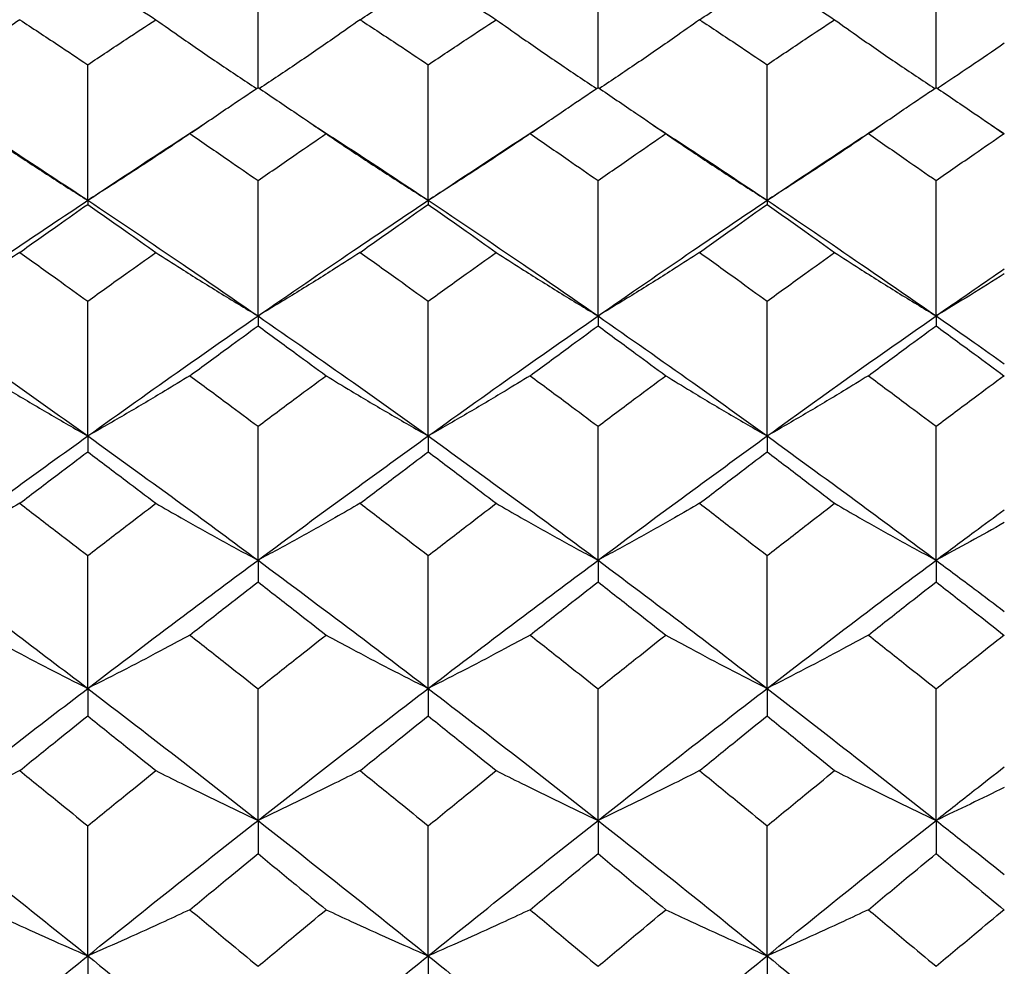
# Model space of a CAD drawing. Header units: inches. Extents: x 1.7 to 20.7, y 4 to 15.1.
# Tile 50 of 54: x 13.999 to 14.402, y 12.587 to 12.974. Entities that reach past the tile are written whole.
import ezdxf

# ---------------------------------------------------------------- set-up
doc = ezdxf.new("R2010")
doc.units = ezdxf.units.IN
doc.header["$MEASUREMENT"] = 0

msp = doc.modelspace()

# ---------------------------------------------------------------- linework, layer by layer
at = {"color": 7, "linetype": 'Continuous', "lineweight": 25}
for p, q in [((14.09701, 12.94633), (14.09701, 13.00108)), ((14.23614, 12.94633), (14.23614, 13.00108)), ((14.37447, 12.94633), (14.37447, 13.00108)), ((14.02734, 12.90016), (14.02734, 12.95566)), ((14.16665, 12.90016), (14.16665, 12.95566)), ((14.30534, 12.90016), (14.30534, 12.95566)), ((14.39687, 12.9311), (14.4024, 12.92751)), ((14.09701, 12.85285), (14.09701, 12.90823)), ((14.23614, 12.85285), (14.23614, 12.90823)), ((14.37447, 12.85285), (14.37447, 12.90823)), ((14.02734, 12.90016), (14.02734, 12.89851)), ((14.16665, 12.90016), (14.16665, 12.89851)), ((14.30534, 12.90016), (14.30534, 12.89851)), ((14.02734, 12.80373), (14.02734, 12.85888)), ((14.16665, 12.80373), (14.16665, 12.85888)), ((14.30534, 12.80373), (14.30534, 12.85888)), ((14.09701, 12.85285), (14.09701, 12.84879)), ((14.23614, 12.85285), (14.23614, 12.84879)), ((14.37447, 12.85285), (14.37447, 12.84879)), ((14.09701, 12.75288), (14.09701, 12.8077)), ((14.23614, 12.75288), (14.23614, 12.8077)), ((14.37447, 12.75288), (14.37447, 12.8077)), ((14.02734, 12.80373), (14.02734, 12.79725)), ((14.16665, 12.80373), (14.16665, 12.79725)), ((14.30534, 12.80373), (14.30534, 12.79725)), ((14.02734, 12.70041), (14.02734, 12.75479)), ((14.09701, 12.75288), (14.09701, 12.74401)), ((14.16665, 12.70041), (14.16665, 12.75479)), ((14.23614, 12.75288), (14.23614, 12.74401)), ((14.30534, 12.70041), (14.30534, 12.75479)), ((14.37447, 12.75288), (14.37447, 12.74401)), ((14.02734, 12.70041), (14.02734, 12.68916)), ((14.09701, 12.64642), (14.09701, 12.70025)), ((14.16665, 12.70041), (14.16665, 12.68916)), ((14.23614, 12.64642), (14.23614, 12.70025)), ((14.30534, 12.70041), (14.30534, 12.68916)), ((14.37447, 12.64642), (14.37447, 12.70025)), ((14.02734, 12.591), (14.02734, 12.64419)), ((14.09701, 12.64642), (14.09701, 12.6328)), ((14.16665, 12.591), (14.16665, 12.64419)), ((14.23614, 12.64642), (14.23614, 12.6328)), ((14.30534, 12.591), (14.30534, 12.64419)), ((14.37447, 12.64642), (14.37447, 12.6328)), ((14.02734, 12.591), (14.02734, 12.57504)), ((14.16665, 12.591), (14.16665, 12.57504)), ((14.30534, 12.591), (14.30534, 12.57504))]:
    msp.add_line(p, q, dxfattribs=at)
for points, knots in [([(14.02734, 12.99216), (14.03254, 12.98881), (14.04182, 12.98282), (14.05111, 12.97675), (14.0552, 12.97407)], [0, 0, 0, 0, 0.559941, 1, 1, 1, 1]), ([(14.1388, 12.97407), (14.144, 12.97747), (14.15329, 12.98354), (14.16257, 12.98953), (14.16665, 12.99216)], [0, 0, 0, 0, 0.560096, 1, 1, 1, 1]), ([(14.16665, 12.99216), (14.17185, 12.98881), (14.18112, 12.98282), (14.19039, 12.97675), (14.19447, 12.97407)], [0, 0, 0, 0, 0.560134, 1, 1, 1, 1]), ([(14.2777, 12.97407), (14.28286, 12.97747), (14.29208, 12.98354), (14.30129, 12.98953), (14.30534, 12.99216)], [0, 0, 0, 0, 0.560289, 1, 1, 1, 1]), ([(14.30534, 12.99216), (14.31049, 12.98881), (14.31969, 12.98281), (14.32889, 12.97675), (14.33295, 12.97407)], [0, 0, 0, 0, 0.559753, 1, 1, 1, 1]), ([(13.99949, 12.97407), (13.99607, 12.97166), (13.98752, 12.96561), (13.97384, 12.95621), (13.96345, 12.94932), (13.95836, 12.94594)], [0, 0, 0, 0, 0.253422, 0.633631, 1, 1, 1, 1]), ([(13.99949, 12.97407), (14.00469, 12.97066), (14.01397, 12.96456), (14.02325, 12.95838), (14.02734, 12.95566)], [0, 0, 0, 0, 0.559902, 1, 1, 1, 1]), ([(14.02734, 12.95566), (14.03254, 12.95912), (14.04182, 12.9653), (14.05111, 12.97139), (14.0552, 12.97407)], [0, 0, 0, 0, 0.559941, 1, 1, 1, 1]), ([(14.0552, 12.97407), (14.05863, 12.97166), (14.0672, 12.96561), (14.08091, 12.95621), (14.09132, 12.94932), (14.09642, 12.94594)], [0, 0, 0, 0, 0.253422, 0.633635, 1, 1, 1, 1]), ([(14.1388, 12.97407), (14.13538, 12.97166), (14.12681, 12.96561), (14.1131, 12.95621), (14.10269, 12.94932), (14.09759, 12.94594)], [0, 0, 0, 0, 0.25342, 0.63363, 1, 1, 1, 1]), ([(14.1388, 12.97407), (14.144, 12.97066), (14.15329, 12.96456), (14.16257, 12.95838), (14.16665, 12.95566)], [0, 0, 0, 0, 0.5600956, 1, 1, 1, 1]), ([(14.16665, 12.95566), (14.17185, 12.95912), (14.18112, 12.9653), (14.19039, 12.97139), (14.19447, 12.97407)], [0, 0, 0, 0, 0.560134, 1, 1, 1, 1]), ([(14.19447, 12.97407), (14.19789, 12.97166), (14.20643, 12.96562), (14.2201, 12.95621), (14.23047, 12.94932), (14.23556, 12.94594)], [0, 0, 0, 0, 0.253424, 0.633635, 1, 1, 1, 1]), ([(14.2777, 12.97407), (14.2743, 12.97165), (14.26578, 12.96561), (14.25215, 12.9562), (14.2418, 12.94932), (14.23672, 12.94594)], [0, 0, 0, 0, 0.253417, 0.633629, 1, 1, 1, 1]), ([(14.2777, 12.97407), (14.28286, 12.97066), (14.29208, 12.96456), (14.30129, 12.95838), (14.30534, 12.95566)], [0, 0, 0, 0, 0.560289, 1, 1, 1, 1]), ([(14.30534, 12.95566), (14.31049, 12.95912), (14.31969, 12.9653), (14.32889, 12.97139), (14.33295, 12.97407)], [0, 0, 0, 0, 0.559753, 1, 1, 1, 1]), ([(14.33295, 12.97407), (14.33635, 12.97165), (14.34486, 12.96561), (14.35847, 12.9562), (14.36882, 12.94932), (14.3739, 12.94594)], [0, 0, 0, 0, 0.2534188, 0.6336334, 1, 1, 1, 1]), ([(14.40238, 12.96442), (14.39777, 12.96125), (14.38874, 12.95502), (14.37955, 12.94893), (14.37505, 12.94594)], [0, 0, 0, 0, 0.51048, 1, 1, 1, 1]), ([(14.06913, 12.92744), (14.07434, 12.93099), (14.08363, 12.93732), (14.09292, 12.94358), (14.09701, 12.94633)], [0, 0, 0, 0, 0.5599988, 1, 1, 1, 1]), ([(14.09701, 12.94633), (14.10221, 12.94283), (14.1115, 12.93657), (14.12079, 12.93023), (14.12487, 12.92744)], [0, 0, 0, 0, 0.5600375, 1, 1, 1, 1]), ([(14.20837, 12.92744), (14.21356, 12.93099), (14.22282, 12.93732), (14.23207, 12.94358), (14.23614, 12.94633)], [0, 0, 0, 0, 0.560192, 1, 1, 1, 1]), ([(14.23614, 12.94633), (14.24132, 12.94283), (14.25056, 12.93657), (14.2598, 12.93023), (14.26386, 12.92744)], [0, 0, 0, 0, 0.560231, 1, 1, 1, 1]), ([(14.34678, 12.92744), (14.35194, 12.93099), (14.36117, 12.93732), (14.37041, 12.94358), (14.37447, 12.94633)], [0, 0, 0, 0, 0.559753, 1, 1, 1, 1]), ([(14.37447, 12.94633), (14.37968, 12.94281), (14.38899, 12.9365), (14.39829, 12.93013), (14.40239, 12.92732)], [0, 0, 0, 0, 0.55979, 1, 1, 1, 1]), ([(13.98035, 12.93095), (13.9858, 12.92744), (14.00146, 12.91735), (14.01712, 12.90694), (14.02734, 12.90016)], [0, 0, 0, 0, 0.348001, 1, 1, 1, 1]), ([(14.02734, 12.90016), (14.04034, 12.90879), (14.05601, 12.91919), (14.07169, 12.92926), (14.07436, 12.93098)], [0, 0, 0, 0, 0.829504, 1, 1, 1, 1]), ([(14.11965, 12.93094), (14.12511, 12.92743), (14.14078, 12.91735), (14.15644, 12.90694), (14.16665, 12.90016)], [0, 0, 0, 0, 0.348359, 1, 1, 1, 1]), ([(14.16665, 12.90016), (14.17964, 12.90879), (14.19529, 12.91918), (14.21092, 12.92926), (14.21357, 12.93098)], [0, 0, 0, 0, 0.830058, 1, 1, 1, 1]), ([(14.25866, 12.93093), (14.2641, 12.92742), (14.27967, 12.91735), (14.29521, 12.90694), (14.30534, 12.90016)], [0, 0, 0, 0, 0.348788, 1, 1, 1, 1]), ([(14.30534, 12.90016), (14.31821, 12.90879), (14.33375, 12.9192), (14.34931, 12.92926), (14.35198, 12.93098)], [0, 0, 0, 0, 0.828871, 1, 1, 1, 1]), ([(13.98558, 12.92744), (13.989, 12.92513), (13.99756, 12.91934), (14.01144, 12.91022), (14.02204, 12.90351), (14.02734, 12.90016)], [0, 0, 0, 0, 0.249938, 0.624926, 1, 1, 1, 1]), ([(14.06913, 12.92744), (14.06571, 12.92513), (14.05714, 12.91934), (14.04324, 12.91022), (14.03264, 12.90351), (14.02734, 12.90016)], [0, 0, 0, 0, 0.249941, 0.62493, 1, 1, 1, 1]), ([(14.06913, 12.92744), (14.07434, 12.92387), (14.08363, 12.91751), (14.09292, 12.91107), (14.09701, 12.90823)], [0, 0, 0, 0, 0.5599988, 1, 1, 1, 1]), ([(14.09701, 12.90823), (14.10221, 12.91184), (14.1115, 12.91828), (14.12079, 12.92464), (14.12487, 12.92744)], [0, 0, 0, 0, 0.560038, 1, 1, 1, 1]), ([(14.12487, 12.92744), (14.1283, 12.92513), (14.13686, 12.91934), (14.15076, 12.91022), (14.16135, 12.90351), (14.16665, 12.90016)], [0, 0, 0, 0, 0.249941, 0.62493, 1, 1, 1, 1]), ([(14.20837, 12.92744), (14.20495, 12.92512), (14.1964, 12.91934), (14.18253, 12.91022), (14.17194, 12.90351), (14.16665, 12.90016)], [0, 0, 0, 0, 0.2499373, 0.6249255, 1, 1, 1, 1]), ([(14.20837, 12.92744), (14.21356, 12.92387), (14.22282, 12.91751), (14.23207, 12.91107), (14.23614, 12.90823)], [0, 0, 0, 0, 0.560192, 1, 1, 1, 1]), ([(14.23614, 12.90823), (14.24132, 12.91184), (14.25056, 12.91827), (14.2598, 12.92464), (14.26386, 12.92744)], [0, 0, 0, 0, 0.560231, 1, 1, 1, 1]), ([(14.26386, 12.92744), (14.26726, 12.92513), (14.27577, 12.91935), (14.28956, 12.91023), (14.30008, 12.90351), (14.30534, 12.90016)], [0, 0, 0, 0, 0.249945, 0.624934, 1, 1, 1, 1]), ([(14.34678, 12.92744), (14.34338, 12.92513), (14.33488, 12.91935), (14.3211, 12.91023), (14.31059, 12.90351), (14.30534, 12.90016)], [0, 0, 0, 0, 0.249945, 0.624934, 1, 1, 1, 1]), ([(14.34678, 12.92744), (14.35194, 12.92387), (14.36117, 12.91751), (14.37041, 12.91107), (14.37447, 12.90823)], [0, 0, 0, 0, 0.559753, 1, 1, 1, 1]), ([(14.37447, 12.90823), (14.37968, 12.91186), (14.38899, 12.91834), (14.39829, 12.92474), (14.40239, 12.92756)], [0, 0, 0, 0, 0.55979, 1, 1, 1, 1]), ([(13.95778, 12.85285), (13.97075, 12.8618), (13.99393, 12.8778), (14.01712, 12.89332), (14.02734, 12.90016)], [0, 0, 0, 0, 0.559681, 1, 1, 1, 1]), ([(13.99949, 12.87884), (14.00469, 12.88254), (14.01397, 12.88913), (14.02325, 12.89564), (14.02734, 12.89851)], [0, 0, 0, 0, 0.5599021, 1, 1, 1, 1]), ([(14.02734, 12.90016), (14.04034, 12.89145), (14.06356, 12.8759), (14.08678, 12.85989), (14.09701, 12.85285)], [0, 0, 0, 0, 0.5599259, 1, 1, 1, 1]), ([(14.02734, 12.89851), (14.03254, 12.89486), (14.04182, 12.88834), (14.05111, 12.88175), (14.0552, 12.87884)], [0, 0, 0, 0, 0.559941, 1, 1, 1, 1]), ([(14.09701, 12.85285), (14.11001, 12.86181), (14.13323, 12.87779), (14.15644, 12.89332), (14.16665, 12.90016)], [0, 0, 0, 0, 0.5601709, 1, 1, 1, 1]), ([(14.1388, 12.87884), (14.144, 12.88254), (14.15329, 12.88913), (14.16257, 12.89564), (14.16665, 12.89851)], [0, 0, 0, 0, 0.560096, 1, 1, 1, 1]), ([(14.16665, 12.90016), (14.17964, 12.89145), (14.20281, 12.87591), (14.22596, 12.85989), (14.23614, 12.85285)], [0, 0, 0, 0, 0.560416, 1, 1, 1, 1]), ([(14.16665, 12.89851), (14.17185, 12.89486), (14.18112, 12.88834), (14.19039, 12.88175), (14.19447, 12.87884)], [0, 0, 0, 0, 0.560134, 1, 1, 1, 1]), ([(14.23614, 12.85285), (14.24908, 12.86181), (14.27217, 12.87778), (14.29521, 12.89333), (14.30534, 12.90016)], [0, 0, 0, 0, 0.560661, 1, 1, 1, 1]), ([(14.2777, 12.87884), (14.28286, 12.88254), (14.29208, 12.88913), (14.30129, 12.89564), (14.30534, 12.89851)], [0, 0, 0, 0, 0.560289, 1, 1, 1, 1]), ([(14.30534, 12.90016), (14.31822, 12.89145), (14.34124, 12.87589), (14.36431, 12.8599), (14.37447, 12.85285)], [0, 0, 0, 0, 0.559326, 1, 1, 1, 1]), ([(14.30534, 12.89851), (14.31049, 12.89486), (14.31969, 12.88834), (14.32889, 12.88175), (14.33295, 12.87884)], [0, 0, 0, 0, 0.559753, 1, 1, 1, 1]), ([(13.99949, 12.87884), (13.99607, 12.87664), (13.98752, 12.87113), (13.97365, 12.86244), (13.96307, 12.85605), (13.95778, 12.85285)], [0, 0, 0, 0, 0.249942, 0.624932, 1, 1, 1, 1]), ([(13.99949, 12.87884), (14.00469, 12.87514), (14.01397, 12.86852), (14.02325, 12.86182), (14.02734, 12.85888)], [0, 0, 0, 0, 0.559902, 1, 1, 1, 1]), ([(14.02734, 12.85888), (14.03254, 12.86263), (14.04182, 12.86932), (14.05111, 12.87593), (14.0552, 12.87884)], [0, 0, 0, 0, 0.559941, 1, 1, 1, 1]), ([(14.0552, 12.87884), (14.05863, 12.87664), (14.0672, 12.87113), (14.0811, 12.86244), (14.0917, 12.85605), (14.09701, 12.85285)], [0, 0, 0, 0, 0.2499397, 0.6249283, 1, 1, 1, 1]), ([(14.1388, 12.87884), (14.13538, 12.87664), (14.12681, 12.87113), (14.11291, 12.86244), (14.10231, 12.85605), (14.09701, 12.85285)], [0, 0, 0, 0, 0.249939, 0.6249276, 1, 1, 1, 1]), ([(14.1388, 12.87884), (14.144, 12.87514), (14.15329, 12.86852), (14.16257, 12.86182), (14.16665, 12.85888)], [0, 0, 0, 0, 0.560096, 1, 1, 1, 1]), ([(14.16665, 12.85888), (14.17185, 12.86263), (14.18112, 12.86932), (14.19039, 12.87593), (14.19447, 12.87884)], [0, 0, 0, 0, 0.560134, 1, 1, 1, 1]), ([(14.19447, 12.87884), (14.19789, 12.87664), (14.20643, 12.87114), (14.22029, 12.86245), (14.23085, 12.85605), (14.23614, 12.85285)], [0, 0, 0, 0, 0.249943, 0.624932, 1, 1, 1, 1]), ([(14.2777, 12.87884), (14.2743, 12.87664), (14.26578, 12.87113), (14.25196, 12.86244), (14.24141, 12.85605), (14.23614, 12.85285)], [0, 0, 0, 0, 0.249935, 0.624923, 1, 1, 1, 1]), ([(14.2777, 12.87884), (14.28286, 12.87514), (14.29208, 12.86852), (14.30129, 12.86182), (14.30534, 12.85888)], [0, 0, 0, 0, 0.560289, 1, 1, 1, 1]), ([(14.30534, 12.85888), (14.31049, 12.86263), (14.31969, 12.86932), (14.32889, 12.87593), (14.33295, 12.87884)], [0, 0, 0, 0, 0.559753, 1, 1, 1, 1]), ([(14.33295, 12.87884), (14.33635, 12.87664), (14.34486, 12.87113), (14.35866, 12.86244), (14.3692, 12.85605), (14.37447, 12.85285)], [0, 0, 0, 0, 0.249935, 0.624923, 1, 1, 1, 1]), ([(14.37447, 12.85285), (14.37968, 12.85647), (14.38899, 12.86293), (14.3983, 12.86931), (14.4024, 12.87211)], [0, 0, 0, 0, 0.5597874, 1, 1, 1, 1]), ([(14.40238, 12.87005), (14.39777, 12.86715), (14.38855, 12.86136), (14.37917, 12.85569), (14.37447, 12.85285)], [0, 0, 0, 0, 0.499959, 1, 1, 1, 1]), ([(13.95778, 12.85285), (13.97075, 12.8438), (13.99393, 12.82763), (14.01712, 12.81104), (14.02734, 12.80373)], [0, 0, 0, 0, 0.559681, 1, 1, 1, 1]), ([(14.02734, 12.80373), (14.04034, 12.81302), (14.06356, 12.82961), (14.08678, 12.84575), (14.09701, 12.85285)], [0, 0, 0, 0, 0.559926, 1, 1, 1, 1]), ([(14.09701, 12.85285), (14.11001, 12.8438), (14.13323, 12.82764), (14.15644, 12.81103), (14.16665, 12.80373)], [0, 0, 0, 0, 0.560171, 1, 1, 1, 1]), ([(14.16665, 12.80373), (14.17964, 12.81302), (14.20281, 12.82959), (14.22596, 12.84575), (14.23614, 12.85285)], [0, 0, 0, 0, 0.560416, 1, 1, 1, 1]), ([(14.23614, 12.85285), (14.24908, 12.8438), (14.27217, 12.82765), (14.29521, 12.81103), (14.30534, 12.80373)], [0, 0, 0, 0, 0.5606606, 1, 1, 1, 1]), ([(14.30534, 12.80373), (14.31822, 12.81302), (14.34124, 12.82962), (14.36431, 12.84574), (14.37447, 12.85285)], [0, 0, 0, 0, 0.559326, 1, 1, 1, 1]), ([(14.37447, 12.85285), (14.37968, 12.84922), (14.38899, 12.84273), (14.3983, 12.83618), (14.4024, 12.83329)], [0, 0, 0, 0, 0.559787, 1, 1, 1, 1]), ([(14.06913, 12.82838), (14.07434, 12.83221), (14.08363, 12.83905), (14.09292, 12.84581), (14.09701, 12.84879)], [0, 0, 0, 0, 0.559999, 1, 1, 1, 1]), ([(14.09701, 12.84879), (14.10221, 12.845), (14.1115, 12.83823), (14.12079, 12.83139), (14.12487, 12.82838)], [0, 0, 0, 0, 0.560038, 1, 1, 1, 1]), ([(14.20837, 12.82838), (14.21356, 12.83221), (14.22282, 12.83905), (14.23207, 12.84581), (14.23614, 12.84879)], [0, 0, 0, 0, 0.560192, 1, 1, 1, 1]), ([(14.23614, 12.84879), (14.24132, 12.845), (14.25056, 12.83823), (14.2598, 12.83139), (14.26386, 12.82838)], [0, 0, 0, 0, 0.560231, 1, 1, 1, 1]), ([(14.34678, 12.82838), (14.35194, 12.83221), (14.36117, 12.83905), (14.37041, 12.84581), (14.37447, 12.84879)], [0, 0, 0, 0, 0.5597526, 1, 1, 1, 1]), ([(14.37447, 12.84879), (14.37968, 12.84497), (14.38899, 12.83816), (14.39829, 12.83129), (14.40239, 12.82826)], [0, 0, 0, 0, 0.55979, 1, 1, 1, 1]), ([(14.37447, 12.8077), (14.37968, 12.8116), (14.38899, 12.81858), (14.39829, 12.82548), (14.40239, 12.82851)], [0, 0, 0, 0, 0.55979, 1, 1, 1, 1]), ([(13.98558, 12.82838), (13.989, 12.82629), (13.99756, 12.82107), (14.01144, 12.81282), (14.02204, 12.80676), (14.02734, 12.80373)], [0, 0, 0, 0, 0.2499379, 0.6249263, 1, 1, 1, 1]), ([(14.06913, 12.82838), (14.06571, 12.8263), (14.05714, 12.82107), (14.04324, 12.81283), (14.03264, 12.80676), (14.02734, 12.80373)], [0, 0, 0, 0, 0.249941, 0.62493, 1, 1, 1, 1]), ([(14.06913, 12.82838), (14.07434, 12.82454), (14.08363, 12.81768), (14.09292, 12.81075), (14.09701, 12.8077)], [0, 0, 0, 0, 0.559999, 1, 1, 1, 1]), ([(14.09701, 12.8077), (14.10221, 12.81158), (14.1115, 12.81851), (14.12079, 12.82537), (14.12487, 12.82838)], [0, 0, 0, 0, 0.5600375, 1, 1, 1, 1]), ([(14.12487, 12.82838), (14.1283, 12.8263), (14.13686, 12.82107), (14.15076, 12.81283), (14.16135, 12.80676), (14.16665, 12.80373)], [0, 0, 0, 0, 0.2499414, 0.6249304, 1, 1, 1, 1]), ([(14.20837, 12.82838), (14.20495, 12.82629), (14.1964, 12.82107), (14.18253, 12.81282), (14.17194, 12.80676), (14.16665, 12.80373)], [0, 0, 0, 0, 0.249937, 0.624925, 1, 1, 1, 1]), ([(14.20837, 12.82838), (14.21356, 12.82454), (14.22282, 12.81768), (14.23207, 12.81075), (14.23614, 12.8077)], [0, 0, 0, 0, 0.560192, 1, 1, 1, 1]), ([(14.23614, 12.8077), (14.24132, 12.81158), (14.25056, 12.81851), (14.2598, 12.82537), (14.26386, 12.82838)], [0, 0, 0, 0, 0.560231, 1, 1, 1, 1]), ([(14.26386, 12.82838), (14.26726, 12.8263), (14.27577, 12.82107), (14.28956, 12.81283), (14.30008, 12.80676), (14.30534, 12.80373)], [0, 0, 0, 0, 0.249945, 0.624934, 1, 1, 1, 1]), ([(14.34678, 12.82838), (14.34338, 12.8263), (14.33488, 12.82108), (14.3211, 12.81283), (14.31059, 12.80676), (14.30534, 12.80373)], [0, 0, 0, 0, 0.249945, 0.624934, 1, 1, 1, 1]), ([(14.34678, 12.82838), (14.35194, 12.82454), (14.36117, 12.81768), (14.37041, 12.81075), (14.37447, 12.8077)], [0, 0, 0, 0, 0.559753, 1, 1, 1, 1]), ([(13.95778, 12.75288), (13.97075, 12.76249), (13.99393, 12.77964), (14.01712, 12.79637), (14.02734, 12.80373)], [0, 0, 0, 0, 0.559681, 1, 1, 1, 1]), ([(14.02734, 12.80373), (14.04034, 12.79435), (14.06356, 12.7776), (14.08678, 12.76044), (14.09701, 12.75288)], [0, 0, 0, 0, 0.5599259, 1, 1, 1, 1]), ([(14.09701, 12.75288), (14.11001, 12.76249), (14.13323, 12.77963), (14.15644, 12.79637), (14.16665, 12.80373)], [0, 0, 0, 0, 0.560171, 1, 1, 1, 1]), ([(14.16665, 12.80373), (14.17964, 12.79435), (14.20281, 12.77761), (14.22596, 12.76043), (14.23614, 12.75288)], [0, 0, 0, 0, 0.560416, 1, 1, 1, 1]), ([(14.23614, 12.75288), (14.24908, 12.76249), (14.27217, 12.77962), (14.29521, 12.79637), (14.30534, 12.80373)], [0, 0, 0, 0, 0.560661, 1, 1, 1, 1]), ([(14.30534, 12.80373), (14.31822, 12.79435), (14.34124, 12.77759), (14.36431, 12.76044), (14.37447, 12.75288)], [0, 0, 0, 0, 0.559326, 1, 1, 1, 1]), ([(13.99949, 12.77616), (14.00469, 12.78011), (14.01397, 12.78718), (14.02325, 12.79417), (14.02734, 12.79725)], [0, 0, 0, 0, 0.559902, 1, 1, 1, 1]), ([(14.02734, 12.79725), (14.03254, 12.79333), (14.04182, 12.78633), (14.05111, 12.77927), (14.0552, 12.77616)], [0, 0, 0, 0, 0.559941, 1, 1, 1, 1]), ([(14.1388, 12.77616), (14.144, 12.78011), (14.15329, 12.78718), (14.16257, 12.79417), (14.16665, 12.79725)], [0, 0, 0, 0, 0.560096, 1, 1, 1, 1]), ([(14.16665, 12.79725), (14.17185, 12.79333), (14.18112, 12.78633), (14.19039, 12.77927), (14.19447, 12.77616)], [0, 0, 0, 0, 0.560134, 1, 1, 1, 1]), ([(14.2777, 12.77616), (14.28286, 12.78011), (14.29208, 12.78717), (14.30129, 12.79418), (14.30534, 12.79725)], [0, 0, 0, 0, 0.5602889, 1, 1, 1, 1]), ([(14.30534, 12.79725), (14.31049, 12.79333), (14.31969, 12.78633), (14.32889, 12.77927), (14.33295, 12.77616)], [0, 0, 0, 0, 0.559753, 1, 1, 1, 1]), ([(13.99949, 12.77616), (13.99607, 12.77418), (13.98752, 12.76925), (13.97365, 12.76147), (13.96307, 12.75575), (13.95778, 12.75288)], [0, 0, 0, 0, 0.249942, 0.624932, 1, 1, 1, 1]), ([(13.99949, 12.77616), (14.00469, 12.77219), (14.01397, 12.76509), (14.02325, 12.75794), (14.02734, 12.75479)], [0, 0, 0, 0, 0.559902, 1, 1, 1, 1]), ([(14.02734, 12.75479), (14.03254, 12.7588), (14.04182, 12.76595), (14.05111, 12.77304), (14.0552, 12.77616)], [0, 0, 0, 0, 0.559941, 1, 1, 1, 1]), ([(14.0552, 12.77616), (14.05863, 12.77418), (14.0672, 12.76925), (14.0811, 12.76147), (14.0917, 12.75575), (14.09701, 12.75288)], [0, 0, 0, 0, 0.24994, 0.624928, 1, 1, 1, 1]), ([(14.1388, 12.77616), (14.13538, 12.77418), (14.12681, 12.76925), (14.11291, 12.76147), (14.10231, 12.75575), (14.09701, 12.75288)], [0, 0, 0, 0, 0.249939, 0.624928, 1, 1, 1, 1]), ([(14.1388, 12.77616), (14.144, 12.77218), (14.15329, 12.7651), (14.16257, 12.75794), (14.16665, 12.75479)], [0, 0, 0, 0, 0.560096, 1, 1, 1, 1]), ([(14.16665, 12.75479), (14.17185, 12.7588), (14.18112, 12.76595), (14.19039, 12.77304), (14.19447, 12.77616)], [0, 0, 0, 0, 0.560134, 1, 1, 1, 1]), ([(14.19447, 12.77616), (14.19789, 12.77418), (14.20643, 12.76925), (14.22029, 12.76147), (14.23085, 12.75575), (14.23614, 12.75288)], [0, 0, 0, 0, 0.249943, 0.624932, 1, 1, 1, 1]), ([(14.2777, 12.77616), (14.2743, 12.77418), (14.26578, 12.76925), (14.25196, 12.76147), (14.24141, 12.75574), (14.23614, 12.75288)], [0, 0, 0, 0, 0.2499354, 0.6249233, 1, 1, 1, 1]), ([(14.2777, 12.77616), (14.28286, 12.77218), (14.29208, 12.7651), (14.30129, 12.75794), (14.30534, 12.75479)], [0, 0, 0, 0, 0.5602889, 1, 1, 1, 1]), ([(14.30534, 12.75479), (14.31049, 12.7588), (14.31969, 12.76595), (14.32889, 12.77304), (14.33295, 12.77616)], [0, 0, 0, 0, 0.559753, 1, 1, 1, 1]), ([(14.33295, 12.77616), (14.33635, 12.77418), (14.34486, 12.76925), (14.35866, 12.76147), (14.3692, 12.75574), (14.37447, 12.75288)], [0, 0, 0, 0, 0.249935, 0.624923, 1, 1, 1, 1]), ([(14.37447, 12.75288), (14.37968, 12.75676), (14.38899, 12.76368), (14.3983, 12.77053), (14.4024, 12.77355)], [0, 0, 0, 0, 0.559787, 1, 1, 1, 1]), ([(14.40238, 12.76828), (14.39777, 12.76569), (14.38855, 12.7605), (14.37917, 12.75542), (14.37447, 12.75288)], [0, 0, 0, 0, 0.499959, 1, 1, 1, 1]), ([(13.95778, 12.75288), (13.97075, 12.7432), (13.99393, 12.72589), (14.01712, 12.7082), (14.02734, 12.70041)], [0, 0, 0, 0, 0.559681, 1, 1, 1, 1]), ([(14.02734, 12.70041), (14.04034, 12.71031), (14.06356, 12.728), (14.08678, 12.74528), (14.09701, 12.75288)], [0, 0, 0, 0, 0.559926, 1, 1, 1, 1]), ([(14.09701, 12.75288), (14.11001, 12.7432), (14.13323, 12.7259), (14.15644, 12.7082), (14.16665, 12.70041)], [0, 0, 0, 0, 0.560171, 1, 1, 1, 1]), ([(14.16665, 12.70041), (14.17964, 12.71032), (14.20281, 12.72798), (14.22596, 12.74528), (14.23614, 12.75288)], [0, 0, 0, 0, 0.5604158, 1, 1, 1, 1]), ([(14.23614, 12.75288), (14.24908, 12.74319), (14.27217, 12.72591), (14.29521, 12.7082), (14.30534, 12.70041)], [0, 0, 0, 0, 0.560661, 1, 1, 1, 1]), ([(14.30534, 12.70041), (14.31822, 12.71031), (14.34124, 12.72801), (14.36431, 12.74528), (14.37447, 12.75288)], [0, 0, 0, 0, 0.559326, 1, 1, 1, 1]), ([(14.37447, 12.75288), (14.37968, 12.74899), (14.38899, 12.74205), (14.3983, 12.73504), (14.4024, 12.73195)], [0, 0, 0, 0, 0.559787, 1, 1, 1, 1]), ([(14.06913, 12.72226), (14.07434, 12.72633), (14.08363, 12.73362), (14.09292, 12.74083), (14.09701, 12.74401)], [0, 0, 0, 0, 0.559999, 1, 1, 1, 1]), ([(14.09701, 12.74401), (14.10221, 12.73997), (14.1115, 12.73275), (14.12079, 12.72546), (14.12487, 12.72226)], [0, 0, 0, 0, 0.560038, 1, 1, 1, 1]), ([(14.20837, 12.72226), (14.21356, 12.72633), (14.22282, 12.73361), (14.23207, 12.74083), (14.23614, 12.74401)], [0, 0, 0, 0, 0.560192, 1, 1, 1, 1]), ([(14.23614, 12.74401), (14.24132, 12.73997), (14.25056, 12.73275), (14.2598, 12.72546), (14.26386, 12.72226)], [0, 0, 0, 0, 0.560231, 1, 1, 1, 1]), ([(14.34678, 12.72226), (14.35194, 12.72633), (14.36117, 12.73362), (14.37041, 12.74083), (14.37447, 12.74401)], [0, 0, 0, 0, 0.559753, 1, 1, 1, 1]), ([(14.37447, 12.74401), (14.37968, 12.73994), (14.38899, 12.73267), (14.39829, 12.72535), (14.40239, 12.72212)], [0, 0, 0, 0, 0.55979, 1, 1, 1, 1]), ([(13.98558, 12.72226), (13.989, 12.7204), (13.99756, 12.71577), (14.01144, 12.70847), (14.02204, 12.7031), (14.02734, 12.70041)], [0, 0, 0, 0, 0.2499379, 0.6249263, 1, 1, 1, 1]), ([(14.06913, 12.72226), (14.06571, 12.7204), (14.05714, 12.71578), (14.04324, 12.70847), (14.03264, 12.7031), (14.02734, 12.70041)], [0, 0, 0, 0, 0.249941, 0.62493, 1, 1, 1, 1]), ([(14.06913, 12.72226), (14.07434, 12.71816), (14.08363, 12.71086), (14.09292, 12.70349), (14.09701, 12.70025)], [0, 0, 0, 0, 0.559999, 1, 1, 1, 1]), ([(14.09701, 12.70025), (14.10221, 12.70438), (14.1115, 12.71174), (14.12079, 12.71904), (14.12487, 12.72226)], [0, 0, 0, 0, 0.560038, 1, 1, 1, 1]), ([(14.12487, 12.72226), (14.1283, 12.7204), (14.13686, 12.71578), (14.15076, 12.70847), (14.16135, 12.7031), (14.16665, 12.70041)], [0, 0, 0, 0, 0.249941, 0.62493, 1, 1, 1, 1]), ([(14.20837, 12.72226), (14.20495, 12.7204), (14.1964, 12.71577), (14.18253, 12.70847), (14.17194, 12.7031), (14.16665, 12.70041)], [0, 0, 0, 0, 0.249937, 0.624925, 1, 1, 1, 1]), ([(14.20837, 12.72226), (14.21356, 12.71816), (14.22282, 12.71086), (14.23207, 12.70349), (14.23614, 12.70025)], [0, 0, 0, 0, 0.5601923, 1, 1, 1, 1]), ([(14.23614, 12.70025), (14.24132, 12.70438), (14.25056, 12.71174), (14.2598, 12.71904), (14.26386, 12.72226)], [0, 0, 0, 0, 0.560231, 1, 1, 1, 1]), ([(14.26386, 12.72226), (14.26726, 12.72041), (14.27577, 12.71578), (14.28956, 12.70848), (14.30008, 12.7031), (14.30534, 12.70041)], [0, 0, 0, 0, 0.249945, 0.624934, 1, 1, 1, 1]), ([(14.34678, 12.72226), (14.34338, 12.72041), (14.33488, 12.71578), (14.3211, 12.70848), (14.31059, 12.7031), (14.30534, 12.70041)], [0, 0, 0, 0, 0.249945, 0.624934, 1, 1, 1, 1]), ([(14.34678, 12.72226), (14.35194, 12.71816), (14.36117, 12.71086), (14.37041, 12.70349), (14.37447, 12.70025)], [0, 0, 0, 0, 0.559753, 1, 1, 1, 1]), ([(14.37447, 12.70025), (14.37968, 12.7044), (14.38899, 12.71181), (14.39829, 12.71916), (14.40239, 12.72239)], [0, 0, 0, 0, 0.55979, 1, 1, 1, 1]), ([(13.95778, 12.64642), (13.97075, 12.65659), (13.99393, 12.67478), (14.01712, 12.69258), (14.02734, 12.70041)], [0, 0, 0, 0, 0.559681, 1, 1, 1, 1]), ([(14.02734, 12.70041), (14.04034, 12.69043), (14.06356, 12.67261), (14.08678, 12.65442), (14.09701, 12.64642)], [0, 0, 0, 0, 0.559926, 1, 1, 1, 1]), ([(14.09701, 12.64642), (14.11001, 12.6566), (14.13323, 12.67477), (14.15644, 12.69258), (14.16665, 12.70041)], [0, 0, 0, 0, 0.5601709, 1, 1, 1, 1]), ([(14.16665, 12.70041), (14.17964, 12.69043), (14.20281, 12.67262), (14.22596, 12.65442), (14.23614, 12.64642)], [0, 0, 0, 0, 0.560416, 1, 1, 1, 1]), ([(14.23614, 12.64642), (14.24908, 12.6566), (14.27217, 12.67476), (14.29521, 12.69258), (14.30534, 12.70041)], [0, 0, 0, 0, 0.560661, 1, 1, 1, 1]), ([(14.30534, 12.70041), (14.31822, 12.69043), (14.34124, 12.67259), (14.36431, 12.65442), (14.37447, 12.64642)], [0, 0, 0, 0, 0.559326, 1, 1, 1, 1]), ([(13.99949, 12.66679), (14.00469, 12.67098), (14.01397, 12.67847), (14.02325, 12.68589), (14.02734, 12.68916)], [0, 0, 0, 0, 0.559902, 1, 1, 1, 1]), ([(14.02734, 12.68916), (14.03254, 12.685), (14.04182, 12.67757), (14.05111, 12.67008), (14.0552, 12.66679)], [0, 0, 0, 0, 0.559941, 1, 1, 1, 1]), ([(14.1388, 12.66679), (14.144, 12.67098), (14.15329, 12.67846), (14.16257, 12.68589), (14.16665, 12.68916)], [0, 0, 0, 0, 0.560096, 1, 1, 1, 1]), ([(14.16665, 12.68916), (14.17185, 12.685), (14.18112, 12.67757), (14.19039, 12.67008), (14.19447, 12.66679)], [0, 0, 0, 0, 0.560134, 1, 1, 1, 1]), ([(14.2777, 12.66679), (14.28286, 12.67098), (14.29208, 12.67846), (14.30129, 12.68589), (14.30534, 12.68916)], [0, 0, 0, 0, 0.560289, 1, 1, 1, 1]), ([(14.30534, 12.68916), (14.31049, 12.685), (14.31969, 12.67757), (14.32889, 12.67008), (14.33295, 12.66679)], [0, 0, 0, 0, 0.559753, 1, 1, 1, 1]), ([(14.37447, 12.64642), (14.37968, 12.65052), (14.38899, 12.65786), (14.3983, 12.66513), (14.4024, 12.66833)], [0, 0, 0, 0, 0.559787, 1, 1, 1, 1]), ([(13.99949, 12.66679), (13.99607, 12.66506), (13.98752, 12.66075), (13.97365, 12.65394), (13.96307, 12.64892), (13.95778, 12.64642)], [0, 0, 0, 0, 0.249942, 0.624932, 1, 1, 1, 1]), ([(13.99949, 12.66679), (14.00469, 12.66258), (14.01397, 12.65508), (14.02325, 12.64751), (14.02734, 12.64419)], [0, 0, 0, 0, 0.559902, 1, 1, 1, 1]), ([(14.02734, 12.64419), (14.03254, 12.64842), (14.04182, 12.65598), (14.05111, 12.66349), (14.0552, 12.66679)], [0, 0, 0, 0, 0.559941, 1, 1, 1, 1]), ([(14.0552, 12.66679), (14.05863, 12.66506), (14.0672, 12.66074), (14.0811, 12.65393), (14.0917, 12.64892), (14.09701, 12.64642)], [0, 0, 0, 0, 0.24994, 0.624928, 1, 1, 1, 1]), ([(14.1388, 12.66679), (14.13538, 12.66506), (14.12681, 12.66074), (14.11291, 12.65393), (14.10231, 12.64892), (14.09701, 12.64642)], [0, 0, 0, 0, 0.249939, 0.624928, 1, 1, 1, 1]), ([(14.1388, 12.66679), (14.144, 12.66258), (14.15329, 12.65508), (14.16257, 12.64751), (14.16665, 12.64419)], [0, 0, 0, 0, 0.560096, 1, 1, 1, 1]), ([(14.16665, 12.64419), (14.17185, 12.64842), (14.18112, 12.65598), (14.19039, 12.66349), (14.19447, 12.66679)], [0, 0, 0, 0, 0.5601343, 1, 1, 1, 1]), ([(14.19447, 12.66679), (14.19789, 12.66506), (14.20643, 12.66075), (14.22029, 12.65394), (14.23085, 12.64892), (14.23614, 12.64642)], [0, 0, 0, 0, 0.249943, 0.624932, 1, 1, 1, 1]), ([(14.2777, 12.66679), (14.2743, 12.66506), (14.26578, 12.66074), (14.25196, 12.65393), (14.24141, 12.64892), (14.23614, 12.64642)], [0, 0, 0, 0, 0.249935, 0.624923, 1, 1, 1, 1]), ([(14.2777, 12.66679), (14.28286, 12.66258), (14.29208, 12.65508), (14.30129, 12.64751), (14.30534, 12.64419)], [0, 0, 0, 0, 0.560289, 1, 1, 1, 1]), ([(14.30534, 12.64419), (14.31049, 12.64842), (14.31969, 12.65598), (14.32889, 12.66349), (14.33295, 12.66679)], [0, 0, 0, 0, 0.559753, 1, 1, 1, 1]), ([(14.33295, 12.66679), (14.33635, 12.66506), (14.34486, 12.66074), (14.35866, 12.65393), (14.3692, 12.64892), (14.37447, 12.64642)], [0, 0, 0, 0, 0.249935, 0.624923, 1, 1, 1, 1]), ([(14.40238, 12.6599), (14.39777, 12.65763), (14.38855, 12.65309), (14.37917, 12.64864), (14.37447, 12.64642)], [0, 0, 0, 0, 0.499959, 1, 1, 1, 1]), ([(13.95778, 12.64642), (13.97075, 12.63616), (13.99393, 12.61785), (14.01712, 12.59921), (14.02734, 12.591)], [0, 0, 0, 0, 0.5596808, 1, 1, 1, 1]), ([(14.02734, 12.591), (14.04034, 12.60143), (14.06356, 12.62007), (14.08678, 12.63837), (14.09701, 12.64642)], [0, 0, 0, 0, 0.559926, 1, 1, 1, 1]), ([(14.09701, 12.64642), (14.11001, 12.63616), (14.13323, 12.61786), (14.15644, 12.5992), (14.16665, 12.591)], [0, 0, 0, 0, 0.5601709, 1, 1, 1, 1]), ([(14.16665, 12.591), (14.17964, 12.60144), (14.20281, 12.62006), (14.22596, 12.63837), (14.23614, 12.64642)], [0, 0, 0, 0, 0.560416, 1, 1, 1, 1]), ([(14.23614, 12.64642), (14.24908, 12.63616), (14.27217, 12.61787), (14.29521, 12.5992), (14.30534, 12.591)], [0, 0, 0, 0, 0.560661, 1, 1, 1, 1]), ([(14.30534, 12.591), (14.31822, 12.60143), (14.34124, 12.62009), (14.36431, 12.63836), (14.37447, 12.64642)], [0, 0, 0, 0, 0.559326, 1, 1, 1, 1]), ([(14.37447, 12.64642), (14.37968, 12.6423), (14.38899, 12.63494), (14.3983, 12.62754), (14.4024, 12.62427)], [0, 0, 0, 0, 0.559787, 1, 1, 1, 1]), ([(14.06913, 12.60986), (14.07434, 12.61416), (14.08363, 12.62183), (14.09292, 12.62945), (14.09701, 12.6328)], [0, 0, 0, 0, 0.559999, 1, 1, 1, 1]), ([(14.09701, 12.6328), (14.10221, 12.62853), (14.1115, 12.62091), (14.12079, 12.61324), (14.12487, 12.60986)], [0, 0, 0, 0, 0.560038, 1, 1, 1, 1]), ([(14.20837, 12.60986), (14.21356, 12.61416), (14.22282, 12.62183), (14.23207, 12.62945), (14.23614, 12.6328)], [0, 0, 0, 0, 0.560192, 1, 1, 1, 1]), ([(14.23614, 12.6328), (14.24132, 12.62853), (14.25056, 12.62091), (14.2598, 12.61323), (14.26386, 12.60986)], [0, 0, 0, 0, 0.560231, 1, 1, 1, 1]), ([(14.34678, 12.60986), (14.35194, 12.61415), (14.36117, 12.62183), (14.37041, 12.62945), (14.37447, 12.6328)], [0, 0, 0, 0, 0.559753, 1, 1, 1, 1]), ([(14.37447, 12.6328), (14.37968, 12.62851), (14.38899, 12.62084), (14.39829, 12.61311), (14.40239, 12.60972)], [0, 0, 0, 0, 0.55979, 1, 1, 1, 1]), ([(13.98558, 12.60986), (13.989, 12.60826), (13.99756, 12.60426), (14.01144, 12.59795), (14.02204, 12.59332), (14.02734, 12.591)], [0, 0, 0, 0, 0.2499379, 0.6249263, 1, 1, 1, 1]), ([(14.06913, 12.60986), (14.06571, 12.60826), (14.05714, 12.60426), (14.04324, 12.59796), (14.03264, 12.59332), (14.02734, 12.591)], [0, 0, 0, 0, 0.249941, 0.62493, 1, 1, 1, 1]), ([(14.06913, 12.60986), (14.07434, 12.60555), (14.08363, 12.59786), (14.09292, 12.59011), (14.09701, 12.5867)], [0, 0, 0, 0, 0.559999, 1, 1, 1, 1]), ([(14.09701, 12.5867), (14.10221, 12.59104), (14.1115, 12.59878), (14.12079, 12.60647), (14.12487, 12.60986)], [0, 0, 0, 0, 0.560038, 1, 1, 1, 1]), ([(14.12487, 12.60986), (14.1283, 12.60826), (14.13686, 12.60426), (14.15076, 12.59796), (14.16135, 12.59332), (14.16665, 12.591)], [0, 0, 0, 0, 0.249941, 0.62493, 1, 1, 1, 1]), ([(14.20837, 12.60986), (14.20495, 12.60826), (14.1964, 12.60426), (14.18253, 12.59795), (14.17194, 12.59332), (14.16665, 12.591)], [0, 0, 0, 0, 0.2499373, 0.6249255, 1, 1, 1, 1]), ([(14.20837, 12.60986), (14.21356, 12.60555), (14.22282, 12.59786), (14.23207, 12.59011), (14.23614, 12.5867)], [0, 0, 0, 0, 0.5601923, 1, 1, 1, 1]), ([(14.23614, 12.5867), (14.24132, 12.59104), (14.25056, 12.59878), (14.2598, 12.60647), (14.26386, 12.60986)], [0, 0, 0, 0, 0.560231, 1, 1, 1, 1]), ([(14.26386, 12.60986), (14.26726, 12.60826), (14.27577, 12.60427), (14.28956, 12.59796), (14.30008, 12.59332), (14.30534, 12.591)], [0, 0, 0, 0, 0.249945, 0.624934, 1, 1, 1, 1]), ([(14.34678, 12.60986), (14.34338, 12.60826), (14.33488, 12.60427), (14.3211, 12.59796), (14.31059, 12.59332), (14.30534, 12.591)], [0, 0, 0, 0, 0.249945, 0.624934, 1, 1, 1, 1]), ([(14.34678, 12.60986), (14.35194, 12.60555), (14.36117, 12.59785), (14.37041, 12.59011), (14.37447, 12.5867)], [0, 0, 0, 0, 0.559753, 1, 1, 1, 1]), ([(14.37447, 12.5867), (14.37968, 12.59106), (14.38899, 12.59886), (14.39829, 12.60659), (14.40239, 12.61)], [0, 0, 0, 0, 0.55979, 1, 1, 1, 1]), ([(13.95778, 12.53426), (13.97075, 12.54493), (13.99393, 12.56401), (14.01712, 12.58275), (14.02734, 12.591)], [0, 0, 0, 0, 0.559681, 1, 1, 1, 1]), ([(14.02734, 12.591), (14.04034, 12.58049), (14.06356, 12.56173), (14.08678, 12.54265), (14.09701, 12.53426)], [0, 0, 0, 0, 0.5599259, 1, 1, 1, 1]), ([(14.09701, 12.53426), (14.11001, 12.54494), (14.13323, 12.564), (14.15644, 12.58275), (14.16665, 12.591)], [0, 0, 0, 0, 0.5601709, 1, 1, 1, 1]), ([(14.16665, 12.591), (14.17964, 12.58049), (14.20281, 12.56174), (14.22596, 12.54265), (14.23614, 12.53426)], [0, 0, 0, 0, 0.560416, 1, 1, 1, 1]), ([(14.23614, 12.53426), (14.24908, 12.54494), (14.27217, 12.56398), (14.29521, 12.58275), (14.30534, 12.591)], [0, 0, 0, 0, 0.560661, 1, 1, 1, 1]), ([(14.30534, 12.591), (14.31822, 12.58049), (14.34124, 12.56171), (14.36431, 12.54266), (14.37447, 12.53426)], [0, 0, 0, 0, 0.559326, 1, 1, 1, 1])]:
    msp.add_open_spline(points, degree=3, knots=knots, dxfattribs=at)

doc.saveas('drawing.dxf')
